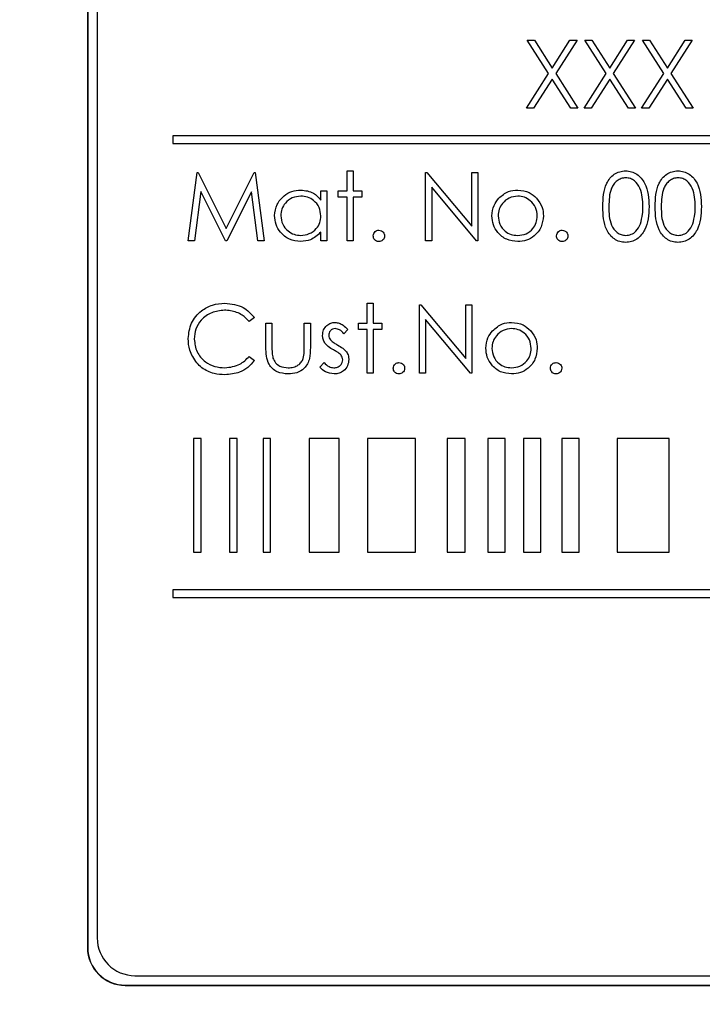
# Model space of a CAD drawing. Header units: millimetres. Extents: x 5 to 418, y 2 to 292.
# Tile 19 of 35: x 122 to 131, y 203 to 216. Entities that reach past the tile are written whole.
import ezdxf

# ---------------------------------------------------------------- set-up
doc = ezdxf.new("R2010")
doc.units = ezdxf.units.MM
doc.layers.add('SLD-0', color=7, linetype='Continuous')
doc.styles.add('SLDTEXTSTYLE0', font='TXT', dxfattribs={"width": 0.605})
doc.dimstyles.new('SLDDIMSTYLE0', dxfattribs={"dimtxt": 3.5, "dimasz": 3.302, "dimexe": 0, "dimexo": 0.0625, "dimgap": 0.875, "dimtad": 1, "dimlfac": 2, "dimrnd": 1e-09, "dimzin": 12, "dimdsep": 46, "dimtxsty": 'SLDTEXTSTYLE0', "dimsah": 1, "dimcen": 0.09, "dimadec": 0, "dimazin": 3, "dimtfac": 1, "dimtofl": 0, "dimtmove": 0, "dimatfit": 3, "dimfxl": 1, "dimfrac": 2, "dimtolj": 1, "dimtzin": 12, "dimarcsym": 0})

# ---------------------------------------------------------------- blocks, each defined once
blk = doc.blocks.new('_D_2')
at = {"layer": 'SLD-0'}
for p, q in [((136.262, 238.551), (84.775, 238.551)), ((85.775, 101.051), (85.775, 238.551)), ((136.262, 101.051), (84.775, 101.051))]:
    blk.add_line(p, q, dxfattribs=at)
for points in [[(85.775, 238.551), (85.267, 235.249), (86.283, 235.249)], [(85.775, 101.051), (86.283, 104.353), (85.267, 104.353)]]:
    blk.add_solid(points, dxfattribs=at)
at = {"layer": 'SLD-0', "insert": (81.264, 165.791), "char_height": 3.5, "attachment_point": 1, "rotation": 90, "style": 'SLDTEXTSTYLE0'}
blk.add_mtext('275', dxfattribs=at)

msp = doc.modelspace()

# ---------------------------------------------------------------- linework, layer by layer
at = {"color": 7, "linetype": 'Continuous', "lineweight": 25}
for p, q in [((123.1371, 223.7762), (123.1371, 203.5262)), ((123.1405, 223.7762), (123.1405, 203.5262)), ((123.2655, 223.6547), (123.2655, 203.6547)), ((128.9515, 215.5201), (129.0448, 215.5201)), ((129.2339, 215.0792), (128.9515, 215.5201)), ((129.0448, 215.5201), (129.2804, 215.152)), ((129.2804, 215.152), (129.516, 215.5201)), ((129.6092, 215.5201), (129.3271, 215.0792)), ((129.516, 215.5201), (129.6092, 215.5201)), ((129.7131, 215.5201), (129.8063, 215.5201)), ((129.9954, 215.0792), (129.7131, 215.5201)), ((129.8063, 215.5201), (130.0419, 215.152)), ((130.0419, 215.152), (130.2776, 215.5201)), ((130.3708, 215.5201), (130.0886, 215.0792)), ((130.2776, 215.5201), (130.3708, 215.5201)), ((130.757, 215.0792), (130.4746, 215.5201)), ((130.4746, 215.5201), (130.5678, 215.5201)), ((130.5678, 215.5201), (130.8035, 215.152)), ((130.8035, 215.152), (131.0391, 215.5201)), ((131.1323, 215.5201), (130.8502, 215.0792)), ((131.0391, 215.5201), (131.1323, 215.5201)), ((128.94, 214.6201), (129.2339, 215.0792)), ((129.2804, 215.0063), (129.0332, 214.6201)), ((129.5276, 214.6201), (129.2804, 215.0063)), ((129.3271, 215.0792), (129.6208, 214.6201)), ((129.7015, 214.6201), (129.9954, 215.0792)), ((130.0419, 215.0063), (129.7948, 214.6201)), ((130.2891, 214.6201), (130.0419, 215.0063)), ((130.0886, 215.0792), (130.3823, 214.6201)), ((130.4631, 214.6201), (130.757, 215.0792)), ((130.8035, 215.0063), (130.5563, 214.6201)), ((131.0506, 214.6201), (130.8035, 215.0063)), ((130.8502, 215.0792), (131.1439, 214.6201)), ((129.0332, 214.6201), (128.94, 214.6201)), ((129.6208, 214.6201), (129.5276, 214.6201)), ((129.7948, 214.6201), (129.7015, 214.6201)), ((130.3823, 214.6201), (130.2891, 214.6201)), ((130.5563, 214.6201), (130.4631, 214.6201)), ((131.1439, 214.6201), (131.0506, 214.6201)), ((148.2655, 214.2547), (124.2656, 214.2547)), ((124.2656, 214.2547), (124.2656, 214.1547)), ((124.2656, 214.1547), (148.2655, 214.1547)), ((124.4689, 212.8701), (124.5877, 213.7701)), ((124.5877, 213.7701), (124.5992, 213.7701)), ((124.5992, 213.7701), (124.9708, 213.0317)), ((124.9708, 213.0317), (125.3415, 213.7701)), ((125.3415, 213.7701), (125.3532, 213.7701)), ((125.3532, 213.7701), (125.4727, 212.8701)), ((126.5689, 213.7932), (126.6496, 213.7932)), ((126.5689, 213.5278), (126.5689, 213.7932)), ((126.6496, 213.7932), (126.6496, 213.5278)), ((127.6073, 212.8701), (127.6073, 213.7701)), ((127.6073, 213.7701), (127.6243, 213.7701)), ((127.6243, 213.7701), (128.2189, 213.0618)), ((128.2189, 213.0618), (128.2189, 213.7701)), ((128.2189, 213.7701), (128.2996, 213.7701)), ((128.2996, 213.7701), (128.2996, 212.8701)), ((128.2812, 212.8701), (127.6881, 213.5769)), ((127.6881, 213.5769), (127.6881, 212.8701)), ((124.6362, 213.5192), (124.5502, 212.8701)), ((124.9623, 212.8701), (124.6362, 213.5192)), ((125.3054, 213.5177), (124.9805, 212.8701)), ((125.3916, 212.8701), (125.3054, 213.5177)), ((126.2227, 213.4061), (126.2227, 213.5278)), ((126.2227, 213.5278), (126.3035, 213.5278)), ((126.3035, 213.5278), (126.3035, 212.8701)), ((126.4535, 213.5278), (126.5689, 213.5278)), ((126.4535, 213.4471), (126.4535, 213.5278)), ((126.5689, 213.4471), (126.4535, 213.4471)), ((126.5689, 212.8701), (126.5689, 213.4471)), ((126.6496, 213.5278), (126.765, 213.5278)), ((126.6496, 213.4471), (126.6496, 212.8701)), ((126.765, 213.4471), (126.6496, 213.4471)), ((126.765, 213.5278), (126.765, 213.4471)), ((126.2227, 212.8701), (126.2227, 212.9839)), ((124.5502, 212.8701), (124.4689, 212.8701)), ((124.9805, 212.8701), (124.9623, 212.8701)), ((125.4727, 212.8701), (125.3916, 212.8701)), ((126.3035, 212.8701), (126.2227, 212.8701)), ((126.6496, 212.8701), (126.5689, 212.8701)), ((127.6881, 212.8701), (127.6073, 212.8701)), ((128.2996, 212.8701), (128.2812, 212.8701)), ((126.8342, 211.7778), (126.8342, 212.0432)), ((126.8342, 212.0432), (126.915, 212.0432)), ((126.915, 212.0432), (126.915, 211.7778)), ((127.5265, 212.0201), (127.5435, 212.0201)), ((127.5265, 211.1201), (127.5265, 212.0201)), ((127.5435, 212.0201), (128.1381, 211.3118)), ((128.1381, 211.3118), (128.1381, 212.0201)), ((128.1381, 212.0201), (128.2189, 212.0201)), ((128.2189, 212.0201), (128.2189, 211.1201)), ((125.3458, 211.855), (125.2751, 211.8009)), ((125.4958, 211.7778), (125.5765, 211.7778)), ((125.4958, 211.4636), (125.4958, 211.7778)), ((125.5765, 211.7778), (125.5765, 211.4728)), ((126.0035, 211.4728), (126.0035, 211.7778)), ((126.0035, 211.7778), (126.0842, 211.7778)), ((126.0842, 211.7778), (126.0842, 211.4577)), ((126.7189, 211.6971), (126.7189, 211.7778)), ((126.7189, 211.7778), (126.8342, 211.7778)), ((126.915, 211.7778), (127.0304, 211.7778)), ((127.0304, 211.7778), (127.0304, 211.6971)), ((128.2005, 211.1201), (127.6073, 211.8269)), ((127.6073, 211.8269), (127.6073, 211.1201)), ((126.5804, 211.6958), (126.5256, 211.6394)), ((126.8342, 211.6971), (126.7189, 211.6971)), ((126.8342, 211.1201), (126.8342, 211.6971)), ((127.0304, 211.6971), (126.915, 211.6971)), ((126.915, 211.6971), (126.915, 211.1201)), ((125.2751, 211.3394), (125.3458, 211.2858)), ((126.2112, 211.1977), (126.2647, 211.2586)), ((126.915, 211.1201), (126.8342, 211.1201)), ((127.6073, 211.1201), (127.5265, 211.1201)), ((128.2189, 211.1201), (128.2005, 211.1201)), ((124.6404, 210.2547), (124.5404, 210.2547)), ((124.5404, 210.2547), (124.5404, 208.7547)), ((124.6404, 208.7547), (124.6404, 210.2547)), ((125.0163, 210.2547), (125.0163, 208.7547)), ((125.1163, 210.2547), (125.0163, 210.2547)), ((125.1163, 208.7547), (125.1163, 210.2547)), ((125.4588, 210.2547), (125.4588, 208.7547)), ((125.5588, 210.2547), (125.4588, 210.2547)), ((125.5588, 208.7547), (125.5588, 210.2547)), ((126.0687, 210.2547), (126.0687, 208.7547)), ((126.4634, 210.2547), (126.0687, 210.2547)), ((126.4634, 208.7547), (126.4634, 210.2547)), ((126.8401, 210.2547), (126.8401, 208.7547)), ((127.4739, 210.2547), (126.8401, 210.2547)), ((127.4739, 208.7547), (127.4739, 210.2547)), ((127.8924, 210.2547), (127.8924, 208.7547)), ((128.1316, 210.2547), (127.8924, 210.2547)), ((128.1316, 208.7547), (128.1316, 210.2547)), ((128.6592, 210.2547), (128.4303, 210.2547)), ((128.4303, 210.2547), (128.4303, 208.7547)), ((128.6592, 208.7547), (128.6592, 210.2547)), ((129.1304, 210.2547), (128.9014, 210.2547)), ((128.9014, 210.2547), (128.9014, 208.7547)), ((129.1304, 208.7547), (129.1304, 210.2547)), ((129.6387, 210.2547), (129.4098, 210.2547)), ((129.4098, 210.2547), (129.4098, 208.7547)), ((129.6387, 208.7547), (129.6387, 210.2547)), ((130.1413, 210.2547), (130.1413, 208.7547)), ((130.8267, 210.2547), (130.1413, 210.2547)), ((130.8267, 208.7547), (130.8267, 210.2547)), ((124.5404, 208.7547), (124.6404, 208.7547)), ((125.0163, 208.7547), (125.1163, 208.7547)), ((125.4588, 208.7547), (125.5588, 208.7547)), ((126.0687, 208.7547), (126.4634, 208.7547)), ((126.8401, 208.7547), (127.4739, 208.7547)), ((127.8924, 208.7547), (128.1316, 208.7547)), ((128.4303, 208.7547), (128.6592, 208.7547)), ((128.9014, 208.7547), (129.1304, 208.7547)), ((129.4098, 208.7547), (129.6387, 208.7547)), ((130.1413, 208.7547), (130.8267, 208.7547)), ((148.2655, 208.2547), (124.2656, 208.2547)), ((124.2656, 208.2547), (124.2656, 208.1547)), ((124.2656, 208.1547), (148.2655, 208.1547)), ((123.7655, 203.1547), (148.7655, 203.1547)), ((123.6371, 203.0297), (148.8871, 203.0297)), ((123.6371, 203.0262), (148.8871, 203.0262))]:
    msp.add_line(p, q, dxfattribs=at)
at = {"color": 7, "linetype": 'Continuous', "lineweight": 18}
for p, q in [((123.1405, 203.5262), (123.1371, 203.5262)), ((123.6371, 203.0297), (123.6371, 203.0262))]:
    msp.add_line(p, q, dxfattribs=at)
at = {"color": 7, "linetype": 'Continuous', "lineweight": 25}
for centre, radius in [((123.7655, 203.6547), 0.5), ((123.6371, 203.5262), 0.5), ((123.6371, 203.5262), 0.4965)]:
    msp.add_arc(centre, radius, 180, 270, dxfattribs=at)
for points, knots in [([(129.9496, 213.3198), (129.9531, 213.4273), (129.9575, 213.5618), (130.0413, 213.6969), (130.0998, 213.7506), (130.1716, 213.7868), (130.2242, 213.7911), (130.2505, 213.7932)], [0, 0, 0, 0, 0.498699, 0.6241773, 0.7494633, 0.8747443, 1, 1, 1, 1]), ([(130.2505, 213.7932), (130.277, 213.7911), (130.33, 213.7869), (130.4266, 213.7399), (130.5482, 213.5897), (130.556, 213.4278), (130.5612, 213.3198)], [0, 0, 0, 0, 0.1256004, 0.2511952, 0.5005803, 1, 1, 1, 1]), ([(130.6419, 213.3198), (130.6454, 213.4273), (130.6498, 213.5618), (130.7336, 213.6969), (130.7921, 213.7506), (130.8639, 213.7868), (130.9165, 213.7911), (130.9428, 213.7932)], [0, 0, 0, 0, 0.4986994, 0.6241778, 0.7494638, 0.874745, 1, 1, 1, 1]), ([(130.9428, 213.7932), (130.9693, 213.7911), (131.0223, 213.7869), (131.1189, 213.7399), (131.2405, 213.5897), (131.2483, 213.4278), (131.2535, 213.3198)], [0, 0, 0, 0, 0.1256011, 0.2511952, 0.5005806, 1, 1, 1, 1]), ([(130.2532, 213.7009), (130.2326, 213.6989), (130.1913, 213.6947), (130.1366, 213.6631), (130.0929, 213.6188), (130.0334, 213.5092), (130.0317, 213.4041), (130.0304, 213.3201)], [0, 0, 0, 0, 0.1251377, 0.2504192, 0.3755122, 0.5008507, 1, 1, 1, 1]), ([(130.4804, 213.3201), (130.4771, 213.4037), (130.4721, 213.5289), (130.3878, 213.6526), (130.315, 213.6944), (130.2738, 213.6987), (130.2532, 213.7009)], [0, 0, 0, 0, 0.5000791, 0.749022, 0.8745978, 1, 1, 1, 1]), ([(130.9455, 213.7009), (130.9249, 213.6989), (130.8836, 213.6947), (130.8289, 213.6631), (130.7852, 213.6188), (130.7257, 213.5092), (130.724, 213.4041), (130.7227, 213.3201)], [0, 0, 0, 0, 0.1251377, 0.2504192, 0.3755121, 0.5008507, 1, 1, 1, 1]), ([(131.1727, 213.3201), (131.1694, 213.4037), (131.1644, 213.5289), (131.0801, 213.6526), (131.0073, 213.6944), (130.9661, 213.6987), (130.9455, 213.7009)], [0, 0, 0, 0, 0.5000797, 0.7490227, 0.8745986, 1, 1, 1, 1]), ([(125.6112, 213.2008), (125.6174, 213.2512), (125.6299, 213.3521), (125.7252, 213.4618), (125.8377, 213.5292), (125.917, 213.536), (125.9566, 213.5394)], [0, 0, 0, 0, 0.2794197, 0.55919395, 0.77954826, 1, 1, 1, 1]), ([(125.9577, 213.4586), (125.9191, 213.4541), (125.842, 213.4451), (125.7544, 213.3766), (125.7018, 213.2906), (125.6952, 213.2301), (125.6919, 213.1999)], [0, 0, 0, 0, 0.2797639, 0.5592862, 0.7797217, 1, 1, 1, 1]), ([(125.9566, 213.5394), (126.016, 213.5327), (126.1221, 213.5206), (126.1919, 213.4412), (126.2227, 213.4061)], [0, 0, 0, 0, 0.55906951, 1, 1, 1, 1]), ([(126.2227, 213.1976), (126.2184, 213.2366), (126.2098, 213.3145), (126.1371, 213.4003), (126.0495, 213.4514), (125.9883, 213.4562), (125.9577, 213.4586)], [0, 0, 0, 0, 0.2796544, 0.5592023, 0.7794862, 1, 1, 1, 1]), ([(128.8246, 213.4586), (128.7862, 213.4539), (128.7093, 213.4445), (128.6251, 213.3727), (128.5728, 213.2873), (128.5676, 213.2269), (128.565, 213.1967)], [0, 0, 0, 0, 0.2794886, 0.5592619, 0.7795531, 1, 1, 1, 1]), ([(128.5744, 213.4305), (128.615, 213.4657), (128.6877, 213.5288), (128.783, 213.5361), (128.825, 213.5394)], [0, 0, 0, 0, 0.5588864, 1, 1, 1, 1]), ([(129.0842, 213.1967), (129.0798, 213.2351), (129.071, 213.3121), (128.9999, 213.3968), (128.9152, 213.4503), (128.8548, 213.4558), (128.8246, 213.4586)], [0, 0, 0, 0, 0.27957641, 0.55939328, 0.77964879, 1, 1, 1, 1]), ([(128.825, 213.5394), (128.8784, 213.5338), (128.9738, 213.5238), (129.0439, 213.4594), (129.0749, 213.431)], [0, 0, 0, 0, 0.5591839, 1, 1, 1, 1]), ([(128.4842, 213.1972), (128.489, 213.2457), (128.4975, 213.3323), (128.5509, 213.4005), (128.5744, 213.4305)], [0, 0, 0, 0, 0.5592918, 1, 1, 1, 1]), ([(129.0749, 213.431), (129.1039, 213.3918), (129.1559, 213.3218), (129.1622, 213.2353), (129.165, 213.1972)], [0, 0, 0, 0, 0.55921543, 1, 1, 1, 1]), ([(130.2505, 212.8471), (130.2243, 212.8492), (130.1717, 212.8535), (130.0762, 212.9006), (129.9579, 213.0518), (129.9529, 213.2125), (129.9496, 213.3198)], [0, 0, 0, 0, 0.1255509, 0.2510918, 0.5002451, 1, 1, 1, 1]), ([(130.0304, 213.3201), (130.0311, 213.236), (130.032, 213.11), (130.1185, 212.9872), (130.1915, 212.946), (130.2326, 212.9416), (130.2532, 212.9394)], [0, 0, 0, 0, 0.5002906, 0.7490875, 0.8746064, 1, 1, 1, 1]), ([(130.5612, 213.3198), (130.5561, 213.2118), (130.5486, 213.0498), (130.4262, 212.9006), (130.3299, 212.8535), (130.277, 212.8492), (130.2505, 212.8471)], [0, 0, 0, 0, 0.4994125, 0.74874773, 0.87437294, 1, 1, 1, 1]), ([(130.4463, 213.0939), (130.4578, 213.1354), (130.4783, 213.2095), (130.4797, 213.2863), (130.4804, 213.3201)], [0, 0, 0, 0, 0.55958856, 1, 1, 1, 1]), ([(130.9428, 212.8471), (130.9166, 212.8492), (130.864, 212.8535), (130.7685, 212.9006), (130.6502, 213.0518), (130.6453, 213.2125), (130.6419, 213.3198)], [0, 0, 0, 0, 0.1255501, 0.2510918, 0.5002451, 1, 1, 1, 1]), ([(130.7227, 213.3201), (130.7234, 213.236), (130.7243, 213.11), (130.8108, 212.9872), (130.8838, 212.946), (130.925, 212.9416), (130.9455, 212.9394)], [0, 0, 0, 0, 0.5002906, 0.7490875, 0.8746055, 1, 1, 1, 1]), ([(131.2535, 213.3198), (131.2484, 213.2118), (131.2409, 213.0498), (131.1186, 212.9006), (131.0222, 212.8535), (130.9693, 212.8492), (130.9428, 212.8471)], [0, 0, 0, 0, 0.49941206, 0.74874715, 0.87437228, 1, 1, 1, 1]), ([(131.1386, 213.0939), (131.1501, 213.1354), (131.1706, 213.2095), (131.1721, 213.2863), (131.1727, 213.3201)], [0, 0, 0, 0, 0.5595888, 1, 1, 1, 1]), ([(125.9541, 212.8586), (125.9035, 212.8645), (125.8024, 212.8764), (125.6905, 212.9694), (125.6214, 213.0816), (125.6146, 213.1611), (125.6112, 213.2008)], [0, 0, 0, 0, 0.2795727, 0.5593287, 0.7795879, 1, 1, 1, 1]), ([(125.6919, 213.1999), (125.6974, 213.1615), (125.7083, 213.0847), (125.7791, 212.9989), (125.8661, 212.9482), (125.9267, 212.9423), (125.957, 212.9394)], [0, 0, 0, 0, 0.2794286, 0.5591466, 0.779569, 1, 1, 1, 1]), ([(125.957, 212.9394), (125.9955, 212.944), (126.0726, 212.9533), (126.1625, 213.0193), (126.2148, 213.1063), (126.2201, 213.1671), (126.2227, 213.1976)], [0, 0, 0, 0, 0.2798199, 0.5593877, 0.7795974, 1, 1, 1, 1]), ([(128.825, 212.8586), (128.7746, 212.8637), (128.6738, 212.8739), (128.563, 212.9673), (128.4951, 213.0789), (128.4879, 213.1578), (128.4842, 213.1972)], [0, 0, 0, 0, 0.2797765, 0.5591826, 0.7795983, 1, 1, 1, 1]), ([(128.565, 213.1967), (128.5698, 213.1586), (128.5794, 213.0826), (128.6481, 212.9964), (128.7349, 212.9474), (128.7947, 212.9421), (128.8246, 212.9394)], [0, 0, 0, 0, 0.2796223, 0.5591644, 0.7795131, 1, 1, 1, 1]), ([(128.8246, 212.9394), (128.8628, 212.9437), (128.939, 212.9524), (129.0252, 213.021), (129.0755, 213.1069), (129.0813, 213.1667), (129.0842, 213.1967)], [0, 0, 0, 0, 0.27974655, 0.55911461, 0.77959428, 1, 1, 1, 1]), ([(129.165, 213.1972), (129.1588, 213.1472), (129.1465, 213.0471), (129.0558, 212.9348), (128.9433, 212.8676), (128.8644, 212.8616), (128.825, 212.8586)], [0, 0, 0, 0, 0.2795164, 0.5593809, 0.7795052, 1, 1, 1, 1]), ([(130.2532, 212.9394), (130.2778, 212.9425), (130.327, 212.9486), (130.403, 213), (130.4299, 213.0583), (130.4463, 213.0939)], [0, 0, 0, 0, 0.280252, 0.5607716, 1, 1, 1, 1]), ([(130.9455, 212.9394), (130.9701, 212.9425), (131.0193, 212.9486), (131.0953, 213), (131.1222, 213.0583), (131.1386, 213.0939)], [0, 0, 0, 0, 0.2802508, 0.5607708, 1, 1, 1, 1]), ([(126.2227, 212.9839), (126.1801, 212.9434), (126.1038, 212.871), (125.9999, 212.8624), (125.9541, 212.8586)], [0, 0, 0, 0, 0.5587671, 1, 1, 1, 1]), ([(126.915, 212.9336), (126.9163, 212.9447), (126.919, 212.9668), (126.9393, 212.9913), (126.9639, 213.0063), (126.9813, 213.0078), (126.99, 213.0086)], [0, 0, 0, 0, 0.2795648, 0.5592764, 0.7795448, 1, 1, 1, 1]), ([(126.99, 212.8586), (126.979, 212.86), (126.9569, 212.8627), (126.9325, 212.8831), (126.9174, 212.9076), (126.9158, 212.9249), (126.915, 212.9336)], [0, 0, 0, 0, 0.2795795, 0.55911233, 0.77955139, 1, 1, 1, 1]), ([(126.99, 213.0086), (127.0011, 213.0074), (127.0233, 213.0048), (127.0475, 212.9842), (127.0629, 212.9598), (127.0643, 212.9423), (127.065, 212.9336)], [0, 0, 0, 0, 0.2796019, 0.5591911, 0.7794987, 1, 1, 1, 1]), ([(127.065, 212.9336), (127.0637, 212.9226), (127.0611, 212.9004), (127.0406, 212.8761), (127.0161, 212.861), (126.9987, 212.8594), (126.99, 212.8586)], [0, 0, 0, 0, 0.2795028, 0.5593621, 0.7796749, 1, 1, 1, 1]), ([(129.3381, 212.9336), (129.3394, 212.9447), (129.342, 212.9668), (129.3624, 212.9913), (129.387, 213.0063), (129.4044, 213.0078), (129.4131, 213.0086)], [0, 0, 0, 0, 0.2795642, 0.559276, 0.7795446, 1, 1, 1, 1]), ([(129.4131, 212.8586), (129.4021, 212.86), (129.38, 212.8627), (129.3556, 212.8831), (129.3405, 212.9076), (129.3389, 212.9249), (129.3381, 212.9336)], [0, 0, 0, 0, 0.27957931, 0.55911196, 0.77955287, 1, 1, 1, 1]), ([(129.4131, 213.0086), (129.4242, 213.0074), (129.4464, 213.0048), (129.4706, 212.9842), (129.486, 212.9598), (129.4874, 212.9423), (129.4881, 212.9336)], [0, 0, 0, 0, 0.27960556, 0.55919141, 0.77949891, 1, 1, 1, 1]), ([(129.4881, 212.9336), (129.4868, 212.9226), (129.4842, 212.9004), (129.4637, 212.8761), (129.4391, 212.861), (129.4218, 212.8594), (129.4131, 212.8586)], [0, 0, 0, 0, 0.2795027, 0.5593618, 0.7796711, 1, 1, 1, 1]), ([(124.4689, 211.5754), (124.4771, 211.6459), (124.4935, 211.787), (124.6266, 211.9415), (124.7869, 212.0309), (124.8977, 212.0391), (124.9531, 212.0432)], [0, 0, 0, 0, 0.27950998, 0.55908313, 0.7793744, 1, 1, 1, 1]), ([(124.9531, 212.0432), (125.0395, 212.0337), (125.194, 212.0166), (125.2994, 211.9044), (125.3458, 211.855)], [0, 0, 0, 0, 0.5595204, 1, 1, 1, 1]), ([(124.9481, 211.9509), (124.8906, 211.9443), (124.7757, 211.9312), (124.6417, 211.8335), (124.5619, 211.7051), (124.5537, 211.6145), (124.5496, 211.5692)], [0, 0, 0, 0, 0.2798565, 0.5595182, 0.7796841, 1, 1, 1, 1]), ([(125.2751, 211.8009), (125.2457, 211.8316), (125.1973, 211.8821), (125.1094, 211.9247), (125.0301, 211.9473), (124.9754, 211.9497), (124.9481, 211.9509)], [0, 0, 0, 0, 0.3393164, 0.5594614, 0.7797265, 1, 1, 1, 1]), ([(126.2458, 211.6168), (126.2482, 211.642), (126.253, 211.6923), (126.2968, 211.75), (126.3527, 211.7847), (126.3922, 211.7878), (126.412, 211.7894)], [0, 0, 0, 0, 0.2799504, 0.5594521, 0.7796134, 1, 1, 1, 1]), ([(126.412, 211.7894), (126.4305, 211.7873), (126.4675, 211.7831), (126.5261, 211.75), (126.5598, 211.7163), (126.5804, 211.6958)], [0, 0, 0, 0, 0.27955185, 0.55970373, 1, 1, 1, 1]), ([(128.4936, 211.6805), (128.5343, 211.7157), (128.607, 211.7788), (128.7022, 211.7861), (128.7442, 211.7894)], [0, 0, 0, 0, 0.5588855, 1, 1, 1, 1]), ([(128.7442, 211.7894), (128.7976, 211.7838), (128.893, 211.7738), (128.9632, 211.7094), (128.9941, 211.681)], [0, 0, 0, 0, 0.5591846, 1, 1, 1, 1]), ([(126.412, 211.7086), (126.3992, 211.7069), (126.3736, 211.7036), (126.3464, 211.6787), (126.3293, 211.6502), (126.3275, 211.6301), (126.3265, 211.6201)], [0, 0, 0, 0, 0.2793028, 0.5590808, 0.7795116, 1, 1, 1, 1]), ([(126.5256, 211.6394), (126.5082, 211.6592), (126.4774, 211.6946), (126.4319, 211.7043), (126.412, 211.7086)], [0, 0, 0, 0, 0.5620375, 1, 1, 1, 1]), ([(128.4035, 211.4472), (128.4082, 211.4957), (128.4167, 211.5823), (128.4701, 211.6505), (128.4936, 211.6805)], [0, 0, 0, 0, 0.5592924, 1, 1, 1, 1]), ([(128.7439, 211.7086), (128.7054, 211.7039), (128.6285, 211.6945), (128.5443, 211.6227), (128.4921, 211.5373), (128.4868, 211.4769), (128.4842, 211.4467)], [0, 0, 0, 0, 0.2794887, 0.5592612, 0.7795531, 1, 1, 1, 1]), ([(129.0035, 211.4467), (128.999, 211.4851), (128.9902, 211.5621), (128.9191, 211.6468), (128.8345, 211.7003), (128.7741, 211.7058), (128.7439, 211.7086)], [0, 0, 0, 0, 0.27957641, 0.55939328, 0.77964879, 1, 1, 1, 1]), ([(128.9941, 211.681), (129.0232, 211.6418), (129.0751, 211.5718), (129.0815, 211.4853), (129.0842, 211.4472)], [0, 0, 0, 0, 0.5592153, 1, 1, 1, 1]), ([(124.583, 211.2545), (124.5457, 211.309), (124.4791, 211.4065), (124.472, 211.5237), (124.4689, 211.5754)], [0, 0, 0, 0, 0.5590168, 1, 1, 1, 1]), ([(124.5496, 211.5692), (124.5565, 211.511), (124.5702, 211.3946), (124.683, 211.2691), (124.8167, 211.199), (124.908, 211.1926), (124.9536, 211.1894)], [0, 0, 0, 0, 0.2794348, 0.5589215, 0.7792818, 1, 1, 1, 1]), ([(126.2759, 211.5155), (126.2661, 211.5333), (126.2486, 211.565), (126.2466, 211.601), (126.2458, 211.6168)], [0, 0, 0, 0, 0.55957899, 1, 1, 1, 1]), ([(126.3893, 211.4257), (126.3653, 211.4391), (126.3226, 211.463), (126.2901, 211.4995), (126.2759, 211.5155)], [0, 0, 0, 0, 0.5606737, 1, 1, 1, 1]), ([(126.3265, 211.6201), (126.328, 211.6079), (126.3307, 211.5861), (126.3433, 211.5683), (126.3489, 211.5604)], [0, 0, 0, 0, 0.5590155, 1, 1, 1, 1]), ([(126.3489, 211.5604), (126.3649, 211.5457), (126.3936, 211.5194), (126.4278, 211.5008), (126.4428, 211.4926)], [0, 0, 0, 0, 0.55901474, 1, 1, 1, 1]), ([(126.4428, 211.4926), (126.4677, 211.4788), (126.5121, 211.4541), (126.5463, 211.4167), (126.5613, 211.4003)], [0, 0, 0, 0, 0.5606489, 1, 1, 1, 1]), ([(125.7905, 211.1086), (125.7405, 211.1126), (125.6407, 211.1205), (125.5009, 211.252), (125.4977, 211.3833), (125.4958, 211.4636)], [0, 0, 0, 0, 0.2809707, 0.5597877, 1, 1, 1, 1]), ([(125.5765, 211.4728), (125.5765, 211.4438), (125.5763, 211.3922), (125.5854, 211.3414), (125.5893, 211.319)], [0, 0, 0, 0, 0.5603373, 1, 1, 1, 1]), ([(126.0842, 211.4577), (126.0835, 211.4085), (126.082, 211.3108), (126.0188, 211.1825), (125.9062, 211.1159), (125.8291, 211.111), (125.7905, 211.1086)], [0, 0, 0, 0, 0.2815096, 0.5596498, 0.7793016, 1, 1, 1, 1]), ([(125.9901, 211.3125), (125.995, 211.3422), (126.0038, 211.3953), (126.0036, 211.4491), (126.0035, 211.4728)], [0, 0, 0, 0, 0.5594008, 1, 1, 1, 1]), ([(126.489, 211.3579), (126.4717, 211.3726), (126.4409, 211.3988), (126.4051, 211.4175), (126.3893, 211.4257)], [0, 0, 0, 0, 0.5590657, 1, 1, 1, 1]), ([(126.5613, 211.4003), (126.5712, 211.3826), (126.5891, 211.3508), (126.5911, 211.3146), (126.5919, 211.2986)], [0, 0, 0, 0, 0.5594717, 1, 1, 1, 1]), ([(128.7442, 211.1086), (128.6938, 211.1137), (128.593, 211.1239), (128.4822, 211.2173), (128.4143, 211.3289), (128.4071, 211.4078), (128.4035, 211.4472)], [0, 0, 0, 0, 0.2797772, 0.5591832, 0.7795984, 1, 1, 1, 1]), ([(128.4842, 211.4467), (128.489, 211.4086), (128.4986, 211.3326), (128.5673, 211.2464), (128.6541, 211.1974), (128.7139, 211.1921), (128.7439, 211.1894)], [0, 0, 0, 0, 0.2796224, 0.5591653, 0.779513, 1, 1, 1, 1]), ([(128.7439, 211.1894), (128.782, 211.1937), (128.8582, 211.2024), (128.9444, 211.271), (128.9947, 211.3569), (129.0006, 211.4167), (129.0035, 211.4467)], [0, 0, 0, 0, 0.27974655, 0.55911461, 0.77959428, 1, 1, 1, 1]), ([(129.0842, 211.4472), (129.0781, 211.3972), (129.0657, 211.2971), (128.975, 211.1848), (128.8625, 211.1176), (128.7837, 211.1116), (128.7442, 211.1086)], [0, 0, 0, 0, 0.2795167, 0.5593808, 0.7795059, 1, 1, 1, 1]), ([(124.9542, 211.0971), (124.9068, 211.0997), (124.8288, 211.104), (124.7262, 211.141), (124.6467, 211.1882), (124.6042, 211.2324), (124.583, 211.2545)], [0, 0, 0, 0, 0.339837, 0.55992706, 0.77995492, 1, 1, 1, 1]), ([(124.9536, 211.1894), (125.0232, 211.1979), (125.1478, 211.2131), (125.2361, 211.3007), (125.2751, 211.3394)], [0, 0, 0, 0, 0.5587711, 1, 1, 1, 1]), ([(125.3458, 211.2858), (125.318, 211.254), (125.2625, 211.1905), (125.1291, 211.114), (125.0205, 211.1035), (124.9542, 211.0971)], [0, 0, 0, 0, 0.2804152, 0.5607952, 1, 1, 1, 1]), ([(125.5893, 211.319), (125.5993, 211.297), (125.6192, 211.2528), (125.6916, 211.2003), (125.7535, 211.1935), (125.7913, 211.1894)], [0, 0, 0, 0, 0.2801129, 0.5605416, 1, 1, 1, 1]), ([(125.7913, 211.1894), (125.8147, 211.1907), (125.8614, 211.1935), (125.9214, 211.2217), (125.9668, 211.2624), (125.9824, 211.2958), (125.9901, 211.3125)], [0, 0, 0, 0, 0.2802724, 0.5600144, 0.7800695, 1, 1, 1, 1]), ([(126.2647, 211.2586), (126.2851, 211.2378), (126.3216, 211.2006), (126.3726, 211.1928), (126.3951, 211.1894)], [0, 0, 0, 0, 0.5608382, 1, 1, 1, 1]), ([(126.3951, 211.1894), (126.4114, 211.191), (126.4441, 211.1943), (126.4817, 211.222), (126.5069, 211.2567), (126.5097, 211.2824), (126.5112, 211.2952)], [0, 0, 0, 0, 0.2799938, 0.5597592, 0.779991, 1, 1, 1, 1]), ([(126.5919, 211.2986), (126.5887, 211.2703), (126.5821, 211.2137), (126.5298, 211.1509), (126.4659, 211.1139), (126.4215, 211.1104), (126.3992, 211.1086)], [0, 0, 0, 0, 0.27953443, 0.55922981, 0.77947575, 1, 1, 1, 1]), ([(126.5112, 211.2952), (126.51, 211.308), (126.5079, 211.3309), (126.4948, 211.3497), (126.489, 211.3579)], [0, 0, 0, 0, 0.559679, 1, 1, 1, 1]), ([(127.1804, 211.1836), (127.1817, 211.1947), (127.1843, 211.2168), (127.2047, 211.2413), (127.2293, 211.2563), (127.2467, 211.2578), (127.2554, 211.2586)], [0, 0, 0, 0, 0.27956227, 0.55927783, 0.77954553, 1, 1, 1, 1]), ([(127.2554, 211.2586), (127.2665, 211.2574), (127.2887, 211.2548), (127.3129, 211.2342), (127.3283, 211.2098), (127.3297, 211.1923), (127.3304, 211.1836)], [0, 0, 0, 0, 0.279608, 0.5592363, 0.7794939, 1, 1, 1, 1]), ([(129.2573, 211.1836), (129.2586, 211.1947), (129.2613, 211.2168), (129.2816, 211.2413), (129.3062, 211.2563), (129.3236, 211.2578), (129.3323, 211.2586)], [0, 0, 0, 0, 0.2795636, 0.5592771, 0.7795452, 1, 1, 1, 1]), ([(129.3323, 211.2586), (129.3434, 211.2574), (129.3656, 211.2548), (129.3898, 211.2342), (129.4052, 211.2098), (129.4066, 211.1923), (129.4073, 211.1836)], [0, 0, 0, 0, 0.2796071, 0.5592377, 0.7794946, 1, 1, 1, 1]), ([(126.3992, 211.1086), (126.3584, 211.1138), (126.2854, 211.1232), (126.2339, 211.1749), (126.2112, 211.1977)], [0, 0, 0, 0, 0.5592919, 1, 1, 1, 1]), ([(127.2554, 211.1086), (127.2444, 211.11), (127.2223, 211.1127), (127.1979, 211.1331), (127.1828, 211.1576), (127.1812, 211.1749), (127.1804, 211.1836)], [0, 0, 0, 0, 0.27957876, 0.55911085, 0.7795533, 1, 1, 1, 1]), ([(127.3304, 211.1836), (127.3291, 211.1726), (127.3265, 211.1504), (127.306, 211.1261), (127.2814, 211.111), (127.2641, 211.1094), (127.2554, 211.1086)], [0, 0, 0, 0, 0.2795042, 0.5593599, 0.7796738, 1, 1, 1, 1]), ([(129.3323, 211.1086), (129.3213, 211.11), (129.2992, 211.1127), (129.2748, 211.1331), (129.2597, 211.1576), (129.2581, 211.1749), (129.2573, 211.1836)], [0, 0, 0, 0, 0.2795828, 0.5591119, 0.7795525, 1, 1, 1, 1]), ([(129.4073, 211.1836), (129.406, 211.1726), (129.4034, 211.1504), (129.3829, 211.1261), (129.3584, 211.111), (129.341, 211.1094), (129.3323, 211.1086)], [0, 0, 0, 0, 0.2795038, 0.559364, 0.7796742, 1, 1, 1, 1])]:
    msp.add_open_spline(points, degree=3, knots=knots, dxfattribs=at)

# ---------------------------------------------------------------- dimensions: what is measured, and where the dimension line sits
at = {"layer": 'SLD-0'}
dim = msp.add_linear_dim(base=(85.7753, 238.5512), p1=(136.2621, 101.0512), p2=(136.2621, 238.5512), angle=90, dimstyle='SLDDIMSTYLE0', dxfattribs=at)
dim.commit()
dim.dimension.update_dxf_attribs({"geometry": '_D_2', "text_midpoint": (85.7753, 169.8012), "dimtype": 160})

doc.saveas('drawing.dxf')
